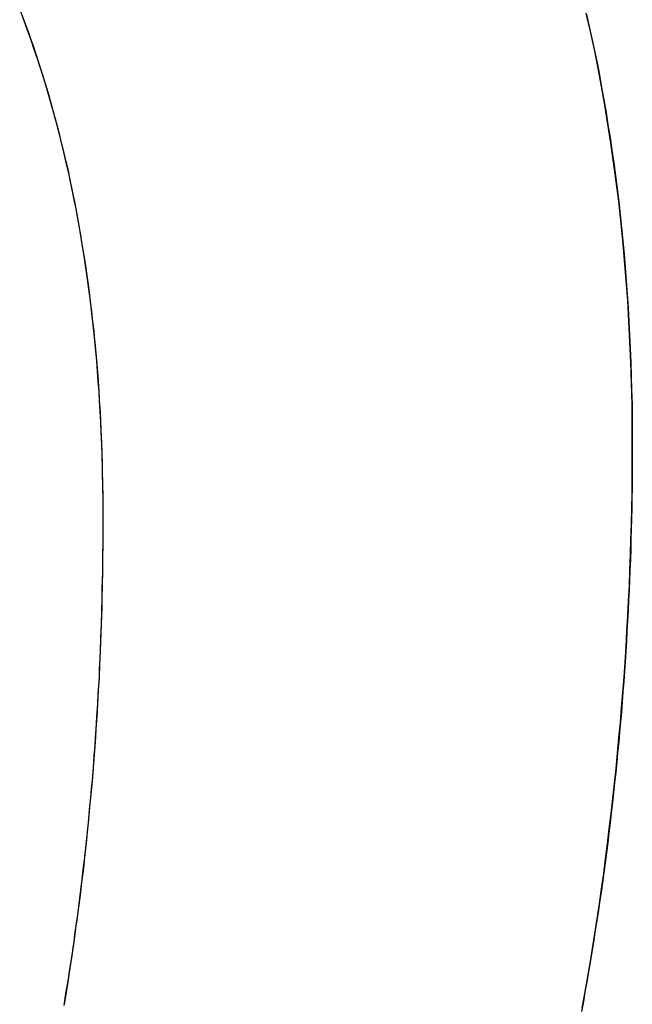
# Model space of a CAD drawing. Extents: x -4.4 to 4.4, y -6.1 to 5.8.
# Tile 84 of 157: x -1.5875 to -1.5646, y 3.495 to 3.5319. Entities that reach past the tile are written whole.
import ezdxf

# ---------------------------------------------------------------- set-up
doc = ezdxf.new("R2010")
doc.units = 0
doc.layers.get('0').update_dxf_attribs({"linetype": 'CONTINUOUS'})

# ---------------------------------------------------------------- blocks, each defined once
blk = doc.blocks.new('*U1')
for p, q in [((-1.56461, 3.515869, 5.3045), (-1.56461, 3.515869, 5.304)), ((-1.56461, 3.515869, 5.3045), (-1.56461, 3.515869, 5.304)), ((-1.584408, 3.513222, 5.3045), (-1.584408, 3.513222, 5.304)), ((-1.584408, 3.513222, 5.3045), (-1.584408, 3.513222, 5.304))]:
    blk.add_line(p, q)
for points in [[(-1.56632, 3.53205, 5.3045), (-1.56622, 3.5316, 5.3045), (-1.56612, 3.53115, 5.3045), (-1.56602, 3.53069, 5.3045), (-1.56593, 3.53024, 5.3045), (-1.56584, 3.52978, 5.3045), (-1.56576, 3.52931, 5.3045), (-1.56567, 3.52885, 5.3045), (-1.56559, 3.52838, 5.3045), (-1.56552, 3.52791, 5.3045), (-1.56544, 3.52744, 5.3045), (-1.56537, 3.52697, 5.3045), (-1.5653, 3.52649, 5.3045), (-1.56524, 3.52601, 5.3045), (-1.56518, 3.52553, 5.3045), (-1.56512, 3.52504, 5.3045), (-1.56506, 3.52455, 5.3045), (-1.56501, 3.52406, 5.3045), (-1.56496, 3.52357, 5.3045), (-1.56492, 3.52308, 5.3045), (-1.56488, 3.52258, 5.3045), (-1.56484, 3.52208, 5.3045), (-1.5648, 3.52157, 5.3045), (-1.56477, 3.52107, 5.3045), (-1.56474, 3.52056, 5.3045), (-1.56471, 3.52005, 5.3045), (-1.56469, 3.51954, 5.3045), (-1.56467, 3.51902, 5.3045), (-1.56465, 3.5185, 5.3045), (-1.56464, 3.51798, 5.3045), (-1.56462, 3.51746, 5.3045), (-1.56462, 3.51693, 5.3045), (-1.56461, 3.5164, 5.3045), (-1.56461, 3.51587, 5.3045)], [(-1.56461, 3.51587, 5.304), (-1.56461, 3.51667, 5.304), (-1.56462, 3.51746, 5.304), (-1.56464, 3.51825, 5.304), (-1.56467, 3.51903, 5.304), (-1.5647, 3.5198, 5.304), (-1.56474, 3.52057, 5.304), (-1.56478, 3.52134, 5.304), (-1.56484, 3.52209, 5.304), (-1.5649, 3.52284, 5.304), (-1.56497, 3.52359, 5.304), (-1.56504, 3.52433, 5.304), (-1.56512, 3.52506, 5.304), (-1.56521, 3.52579, 5.304), (-1.56531, 3.52652, 5.304), (-1.56541, 3.52723, 5.304), (-1.56552, 3.52794, 5.304), (-1.56564, 3.52865, 5.304), (-1.56576, 3.52935, 5.304), (-1.56589, 3.53004, 5.304), (-1.56603, 3.53073, 5.304), (-1.56618, 3.53141, 5.304), (-1.56633, 3.53209, 5.304)], [(-1.56461, 3.51587, 5.304), (-1.56461, 3.51667, 5.304), (-1.56462, 3.51746, 5.304), (-1.56464, 3.51825, 5.304), (-1.56467, 3.51903, 5.304), (-1.5647, 3.5198, 5.304), (-1.56474, 3.52057, 5.304), (-1.56478, 3.52134, 5.304), (-1.56484, 3.52209, 5.304), (-1.5649, 3.52284, 5.304), (-1.56497, 3.52359, 5.304), (-1.56504, 3.52433, 5.304), (-1.56512, 3.52506, 5.304), (-1.56521, 3.52579, 5.304), (-1.56531, 3.52652, 5.304), (-1.56541, 3.52723, 5.304), (-1.56552, 3.52794, 5.304), (-1.56564, 3.52865, 5.304), (-1.56576, 3.52935, 5.304), (-1.56589, 3.53004, 5.304), (-1.56603, 3.53073, 5.304), (-1.56618, 3.53141, 5.304), (-1.56633, 3.53209, 5.304)], [(-1.56632, 3.53205, 5.3045), (-1.56622, 3.5316, 5.3045), (-1.56612, 3.53115, 5.3045), (-1.56602, 3.53069, 5.3045), (-1.56593, 3.53024, 5.3045), (-1.56584, 3.52978, 5.3045), (-1.56576, 3.52931, 5.3045), (-1.56567, 3.52885, 5.3045), (-1.56559, 3.52838, 5.3045), (-1.56552, 3.52791, 5.3045), (-1.56544, 3.52744, 5.3045), (-1.56537, 3.52697, 5.3045), (-1.5653, 3.52649, 5.3045), (-1.56524, 3.52601, 5.3045), (-1.56518, 3.52553, 5.3045), (-1.56512, 3.52504, 5.3045), (-1.56506, 3.52455, 5.3045), (-1.56501, 3.52406, 5.3045), (-1.56496, 3.52357, 5.3045), (-1.56492, 3.52308, 5.3045), (-1.56488, 3.52258, 5.3045), (-1.56484, 3.52208, 5.3045), (-1.5648, 3.52157, 5.3045), (-1.56477, 3.52107, 5.3045), (-1.56474, 3.52056, 5.3045), (-1.56471, 3.52005, 5.3045), (-1.56469, 3.51954, 5.3045), (-1.56467, 3.51902, 5.3045), (-1.56465, 3.5185, 5.3045), (-1.56464, 3.51798, 5.3045), (-1.56462, 3.51746, 5.3045), (-1.56462, 3.51693, 5.3045), (-1.56461, 3.5164, 5.3045), (-1.56461, 3.51587, 5.3045)], [(-1.58441, 3.51322, 5.3045), (-1.58441, 3.51363, 5.3045), (-1.58441, 3.51403, 5.3045), (-1.58442, 3.51443, 5.3045), (-1.58443, 3.51483, 5.3045), (-1.58443, 3.51522, 5.3045), (-1.58445, 3.51562, 5.3045), (-1.58446, 3.51601, 5.3045), (-1.58448, 3.5164, 5.3045), (-1.58449, 3.51679, 5.3045), (-1.58451, 3.51717, 5.3045), (-1.58454, 3.51756, 5.3045), (-1.58456, 3.51794, 5.3045), (-1.58459, 3.51832, 5.3045), (-1.58462, 3.5187, 5.3045), (-1.58465, 3.51908, 5.3045), (-1.58468, 3.51945, 5.3045), (-1.58472, 3.51982, 5.3045), (-1.58475, 3.52019, 5.3045), (-1.58479, 3.52056, 5.3045), (-1.58483, 3.52093, 5.3045), (-1.58488, 3.52129, 5.3045), (-1.58492, 3.52165, 5.3045), (-1.58497, 3.52202, 5.3045), (-1.58502, 3.52237, 5.3045), (-1.58507, 3.52273, 5.3045), (-1.58513, 3.52309, 5.3045), (-1.58519, 3.52344, 5.3045), (-1.58524, 3.52379, 5.3045), (-1.5853, 3.52414, 5.3045), (-1.58537, 3.52449, 5.3045), (-1.58543, 3.52483, 5.3045), (-1.5855, 3.52517, 5.3045), (-1.58557, 3.52551, 5.3045), (-1.58564, 3.52585, 5.3045), (-1.58571, 3.52619, 5.3045), (-1.58579, 3.52653, 5.3045), (-1.58587, 3.52686, 5.3045), (-1.58595, 3.52719, 5.3045), (-1.58603, 3.52752, 5.3045), (-1.58611, 3.52785, 5.3045), (-1.5862, 3.52817, 5.3045), (-1.58629, 3.52849, 5.3045), (-1.58638, 3.52882, 5.3045), (-1.58647, 3.52913, 5.3045), (-1.58657, 3.52945, 5.3045), (-1.58666, 3.52977, 5.3045), (-1.58676, 3.53008, 5.3045), (-1.58687, 3.53039, 5.3045), (-1.58697, 3.5307, 5.3045), (-1.58707, 3.53101, 5.3045), (-1.58718, 3.53132, 5.3045), (-1.58729, 3.53162, 5.3045), (-1.5874, 3.53192, 5.3045)], [(-1.58441, 3.51322, 5.304), (-1.58441, 3.51383, 5.304), (-1.58442, 3.51443, 5.304), (-1.58443, 3.51503, 5.304), (-1.58445, 3.51562, 5.304), (-1.58447, 3.51621, 5.304), (-1.58449, 3.5168, 5.304), (-1.58453, 3.51738, 5.304), (-1.58456, 3.51795, 5.304), (-1.5846, 3.51852, 5.304), (-1.58465, 3.51909, 5.304), (-1.5847, 3.51965, 5.304), (-1.58476, 3.52021, 5.304), (-1.58482, 3.52076, 5.304), (-1.58488, 3.52131, 5.304), (-1.58495, 3.52186, 5.304), (-1.58503, 3.5224, 5.304), (-1.58511, 3.52293, 5.304), (-1.58519, 3.52346, 5.304), (-1.58528, 3.52399, 5.304), (-1.58537, 3.52451, 5.304), (-1.58547, 3.52503, 5.304), (-1.58558, 3.52554, 5.304), (-1.58568, 3.52605, 5.304), (-1.5858, 3.52656, 5.304), (-1.58592, 3.52706, 5.304), (-1.58604, 3.52755, 5.304), (-1.58617, 3.52804, 5.304), (-1.5863, 3.52853, 5.304), (-1.58644, 3.52901, 5.304), (-1.58658, 3.52949, 5.304), (-1.58673, 3.52996, 5.304), (-1.58688, 3.53043, 5.304), (-1.58703, 3.5309, 5.304), (-1.5872, 3.53136, 5.304), (-1.58736, 3.53181, 5.304), (-1.58753, 3.53226, 5.304)], [(-1.58441, 3.51322, 5.304), (-1.58441, 3.51383, 5.304), (-1.58442, 3.51443, 5.304), (-1.58443, 3.51503, 5.304), (-1.58445, 3.51562, 5.304), (-1.58447, 3.51621, 5.304), (-1.58449, 3.5168, 5.304), (-1.58453, 3.51738, 5.304), (-1.58456, 3.51795, 5.304), (-1.5846, 3.51852, 5.304), (-1.58465, 3.51909, 5.304), (-1.5847, 3.51965, 5.304), (-1.58476, 3.52021, 5.304), (-1.58482, 3.52076, 5.304), (-1.58488, 3.52131, 5.304), (-1.58495, 3.52186, 5.304), (-1.58503, 3.5224, 5.304), (-1.58511, 3.52293, 5.304), (-1.58519, 3.52346, 5.304), (-1.58528, 3.52399, 5.304), (-1.58537, 3.52451, 5.304), (-1.58547, 3.52503, 5.304), (-1.58558, 3.52554, 5.304), (-1.58568, 3.52605, 5.304), (-1.5858, 3.52656, 5.304), (-1.58592, 3.52706, 5.304), (-1.58604, 3.52755, 5.304), (-1.58617, 3.52804, 5.304), (-1.5863, 3.52853, 5.304), (-1.58644, 3.52901, 5.304), (-1.58658, 3.52949, 5.304), (-1.58673, 3.52996, 5.304), (-1.58688, 3.53043, 5.304), (-1.58703, 3.5309, 5.304), (-1.5872, 3.53136, 5.304), (-1.58736, 3.53181, 5.304), (-1.58753, 3.53226, 5.304)], [(-1.58441, 3.51322, 5.3045), (-1.58441, 3.51363, 5.3045), (-1.58441, 3.51403, 5.3045), (-1.58442, 3.51443, 5.3045), (-1.58443, 3.51483, 5.3045), (-1.58443, 3.51522, 5.3045), (-1.58445, 3.51562, 5.3045), (-1.58446, 3.51601, 5.3045), (-1.58448, 3.5164, 5.3045), (-1.58449, 3.51679, 5.3045), (-1.58451, 3.51717, 5.3045), (-1.58454, 3.51756, 5.3045), (-1.58456, 3.51794, 5.3045), (-1.58459, 3.51832, 5.3045), (-1.58462, 3.5187, 5.3045), (-1.58465, 3.51908, 5.3045), (-1.58468, 3.51945, 5.3045), (-1.58472, 3.51982, 5.3045), (-1.58475, 3.52019, 5.3045), (-1.58479, 3.52056, 5.3045), (-1.58483, 3.52093, 5.3045), (-1.58488, 3.52129, 5.3045), (-1.58492, 3.52165, 5.3045), (-1.58497, 3.52202, 5.3045), (-1.58502, 3.52237, 5.3045), (-1.58507, 3.52273, 5.3045), (-1.58513, 3.52309, 5.3045), (-1.58519, 3.52344, 5.3045), (-1.58524, 3.52379, 5.3045), (-1.5853, 3.52414, 5.3045), (-1.58537, 3.52449, 5.3045), (-1.58543, 3.52483, 5.3045), (-1.5855, 3.52517, 5.3045), (-1.58557, 3.52551, 5.3045), (-1.58564, 3.52585, 5.3045), (-1.58571, 3.52619, 5.3045), (-1.58579, 3.52653, 5.3045), (-1.58587, 3.52686, 5.3045), (-1.58595, 3.52719, 5.3045), (-1.58603, 3.52752, 5.3045), (-1.58611, 3.52785, 5.3045), (-1.5862, 3.52817, 5.3045), (-1.58629, 3.52849, 5.3045), (-1.58638, 3.52882, 5.3045), (-1.58647, 3.52913, 5.3045), (-1.58657, 3.52945, 5.3045), (-1.58666, 3.52977, 5.3045), (-1.58676, 3.53008, 5.3045), (-1.58687, 3.53039, 5.3045), (-1.58697, 3.5307, 5.3045), (-1.58707, 3.53101, 5.3045), (-1.58718, 3.53132, 5.3045), (-1.58729, 3.53162, 5.3045), (-1.5874, 3.53192, 5.3045)], [(-1.56461, 3.51587, 5.3045), (-1.56461, 3.51548, 5.3045), (-1.56461, 3.5151, 5.3045), (-1.56462, 3.51471, 5.3045), (-1.56462, 3.51433, 5.3045), (-1.56463, 3.51394, 5.3045), (-1.56463, 3.51356, 5.3045), (-1.56464, 3.51318, 5.3045), (-1.56465, 3.51279, 5.3045), (-1.56466, 3.51241, 5.3045), (-1.56467, 3.51203, 5.3045), (-1.56468, 3.51164, 5.3045), (-1.5647, 3.51126, 5.3045), (-1.56471, 3.51088, 5.3045), (-1.56473, 3.5105, 5.3045), (-1.56475, 3.51012, 5.3045), (-1.56477, 3.50974, 5.3045), (-1.56479, 3.50935, 5.3045), (-1.56481, 3.50897, 5.3045), (-1.56483, 3.50859, 5.3045), (-1.56485, 3.50821, 5.3045), (-1.56488, 3.50783, 5.3045), (-1.5649, 3.50745, 5.3045), (-1.56493, 3.50708, 5.3045), (-1.56496, 3.5067, 5.3045), (-1.56499, 3.50632, 5.3045), (-1.56502, 3.50594, 5.3045), (-1.56505, 3.50556, 5.3045), (-1.56509, 3.50518, 5.3045), (-1.56512, 3.50481, 5.3045), (-1.56516, 3.50443, 5.3045), (-1.56519, 3.50405, 5.3045), (-1.56523, 3.50368, 5.3045), (-1.56527, 3.5033, 5.3045), (-1.56531, 3.50292, 5.3045), (-1.56535, 3.50255, 5.3045), (-1.5654, 3.50217, 5.3045), (-1.56544, 3.5018, 5.3045), (-1.56549, 3.50142, 5.3045), (-1.56553, 3.50105, 5.3045), (-1.56558, 3.50067, 5.3045), (-1.56563, 3.5003, 5.3045), (-1.56568, 3.49993, 5.3045), (-1.56573, 3.49955, 5.3045), (-1.56578, 3.49918, 5.3045), (-1.56584, 3.49881, 5.3045), (-1.56589, 3.49844, 5.3045), (-1.56595, 3.49806, 5.3045), (-1.56601, 3.49769, 5.3045), (-1.56606, 3.49732, 5.3045), (-1.56612, 3.49695, 5.3045), (-1.56619, 3.49658, 5.3045), (-1.56625, 3.49621, 5.3045), (-1.56631, 3.49584, 5.3045), (-1.56638, 3.49547, 5.3045), (-1.56644, 3.4951, 5.3045), (-1.56651, 3.49473, 5.3045)], [(-1.56649, 3.49486, 5.304), (-1.56639, 3.49541, 5.304), (-1.56629, 3.49597, 5.304), (-1.56619, 3.49653, 5.304), (-1.5661, 3.49709, 5.304), (-1.56601, 3.49764, 5.304), (-1.56593, 3.4982, 5.304), (-1.56584, 3.49876, 5.304), (-1.56576, 3.49932, 5.304), (-1.56568, 3.49989, 5.304), (-1.56561, 3.50045, 5.304), (-1.56554, 3.50101, 5.304), (-1.56547, 3.50157, 5.304), (-1.5654, 3.50214, 5.304), (-1.56534, 3.5027, 5.304), (-1.56527, 3.50327, 5.304), (-1.56521, 3.50383, 5.304), (-1.56516, 3.5044, 5.304), (-1.56511, 3.50497, 5.304), (-1.56505, 3.50554, 5.304), (-1.56501, 3.5061, 5.304), (-1.56496, 3.50667, 5.304), (-1.56492, 3.50724, 5.304), (-1.56488, 3.50781, 5.304), (-1.56484, 3.50838, 5.304), (-1.56481, 3.50896, 5.304), (-1.56478, 3.50953, 5.304), (-1.56475, 3.5101, 5.304), (-1.56472, 3.51068, 5.304), (-1.5647, 3.51125, 5.304), (-1.56468, 3.51183, 5.304), (-1.56466, 3.5124, 5.304), (-1.56464, 3.51298, 5.304), (-1.56463, 3.51355, 5.304), (-1.56462, 3.51413, 5.304), (-1.56462, 3.51471, 5.304), (-1.56461, 3.51529, 5.304), (-1.56461, 3.51587, 5.304)], [(-1.56649, 3.49486, 5.304), (-1.56639, 3.49541, 5.304), (-1.56629, 3.49597, 5.304), (-1.56619, 3.49653, 5.304), (-1.5661, 3.49709, 5.304), (-1.56601, 3.49764, 5.304), (-1.56593, 3.4982, 5.304), (-1.56584, 3.49876, 5.304), (-1.56576, 3.49932, 5.304), (-1.56568, 3.49989, 5.304), (-1.56561, 3.50045, 5.304), (-1.56554, 3.50101, 5.304), (-1.56547, 3.50157, 5.304), (-1.5654, 3.50214, 5.304), (-1.56534, 3.5027, 5.304), (-1.56527, 3.50327, 5.304), (-1.56521, 3.50383, 5.304), (-1.56516, 3.5044, 5.304), (-1.56511, 3.50497, 5.304), (-1.56505, 3.50554, 5.304), (-1.56501, 3.5061, 5.304), (-1.56496, 3.50667, 5.304), (-1.56492, 3.50724, 5.304), (-1.56488, 3.50781, 5.304), (-1.56484, 3.50838, 5.304), (-1.56481, 3.50896, 5.304), (-1.56478, 3.50953, 5.304), (-1.56475, 3.5101, 5.304), (-1.56472, 3.51068, 5.304), (-1.5647, 3.51125, 5.304), (-1.56468, 3.51183, 5.304), (-1.56466, 3.5124, 5.304), (-1.56464, 3.51298, 5.304), (-1.56463, 3.51355, 5.304), (-1.56462, 3.51413, 5.304), (-1.56462, 3.51471, 5.304), (-1.56461, 3.51529, 5.304), (-1.56461, 3.51587, 5.304)], [(-1.56461, 3.51587, 5.3045), (-1.56461, 3.51548, 5.3045), (-1.56461, 3.5151, 5.3045), (-1.56462, 3.51471, 5.3045), (-1.56462, 3.51433, 5.3045), (-1.56463, 3.51394, 5.3045), (-1.56463, 3.51356, 5.3045), (-1.56464, 3.51318, 5.3045), (-1.56465, 3.51279, 5.3045), (-1.56466, 3.51241, 5.3045), (-1.56467, 3.51203, 5.3045), (-1.56468, 3.51164, 5.3045), (-1.5647, 3.51126, 5.3045), (-1.56471, 3.51088, 5.3045), (-1.56473, 3.5105, 5.3045), (-1.56475, 3.51012, 5.3045), (-1.56477, 3.50974, 5.3045), (-1.56479, 3.50935, 5.3045), (-1.56481, 3.50897, 5.3045), (-1.56483, 3.50859, 5.3045), (-1.56485, 3.50821, 5.3045), (-1.56488, 3.50783, 5.3045), (-1.5649, 3.50745, 5.3045), (-1.56493, 3.50708, 5.3045), (-1.56496, 3.5067, 5.3045), (-1.56499, 3.50632, 5.3045), (-1.56502, 3.50594, 5.3045), (-1.56505, 3.50556, 5.3045), (-1.56509, 3.50518, 5.3045), (-1.56512, 3.50481, 5.3045), (-1.56516, 3.50443, 5.3045), (-1.56519, 3.50405, 5.3045), (-1.56523, 3.50368, 5.3045), (-1.56527, 3.5033, 5.3045), (-1.56531, 3.50292, 5.3045), (-1.56535, 3.50255, 5.3045), (-1.5654, 3.50217, 5.3045), (-1.56544, 3.5018, 5.3045), (-1.56549, 3.50142, 5.3045), (-1.56553, 3.50105, 5.3045), (-1.56558, 3.50067, 5.3045), (-1.56563, 3.5003, 5.3045), (-1.56568, 3.49993, 5.3045), (-1.56573, 3.49955, 5.3045), (-1.56578, 3.49918, 5.3045), (-1.56584, 3.49881, 5.3045), (-1.56589, 3.49844, 5.3045), (-1.56595, 3.49806, 5.3045), (-1.56601, 3.49769, 5.3045), (-1.56606, 3.49732, 5.3045), (-1.56612, 3.49695, 5.3045), (-1.56619, 3.49658, 5.3045), (-1.56625, 3.49621, 5.3045), (-1.56631, 3.49584, 5.3045), (-1.56638, 3.49547, 5.3045), (-1.56644, 3.4951, 5.3045), (-1.56651, 3.49473, 5.3045)], [(-1.58586, 3.49499, 5.3045), (-1.58581, 3.49529, 5.3045), (-1.58576, 3.4956, 5.3045), (-1.58571, 3.4959, 5.3045), (-1.58567, 3.4962, 5.3045), (-1.58562, 3.49651, 5.3045), (-1.58557, 3.49682, 5.3045), (-1.58553, 3.49712, 5.3045), (-1.58548, 3.49743, 5.3045), (-1.58544, 3.49774, 5.3045), (-1.5854, 3.49804, 5.3045), (-1.58536, 3.49835, 5.3045), (-1.58532, 3.49866, 5.3045), (-1.58528, 3.49897, 5.3045), (-1.58524, 3.49928, 5.3045), (-1.5852, 3.49959, 5.3045), (-1.58516, 3.49991, 5.3045), (-1.58512, 3.50022, 5.3045), (-1.58509, 3.50053, 5.3045), (-1.58505, 3.50084, 5.3045), (-1.58502, 3.50116, 5.3045), (-1.58499, 3.50147, 5.3045), (-1.58496, 3.50179, 5.3045), (-1.58493, 3.50211, 5.3045), (-1.5849, 3.50242, 5.3045), (-1.58487, 3.50274, 5.3045), (-1.58484, 3.50306, 5.3045), (-1.58481, 3.50338, 5.3045), (-1.58478, 3.5037, 5.3045), (-1.58476, 3.50402, 5.3045), (-1.58473, 3.50434, 5.3045), (-1.58471, 3.50466, 5.3045), (-1.58469, 3.50498, 5.3045), (-1.58467, 3.5053, 5.3045), (-1.58465, 3.50562, 5.3045), (-1.58462, 3.50595, 5.3045), (-1.58461, 3.50627, 5.3045), (-1.58459, 3.5066, 5.3045), (-1.58457, 3.50692, 5.3045), (-1.58455, 3.50725, 5.3045), (-1.58454, 3.50757, 5.3045), (-1.58452, 3.5079, 5.3045), (-1.58451, 3.50823, 5.3045), (-1.5845, 3.50856, 5.3045), (-1.58448, 3.50889, 5.3045), (-1.58447, 3.50922, 5.3045), (-1.58446, 3.50955, 5.3045), (-1.58445, 3.50988, 5.3045), (-1.58444, 3.51021, 5.3045), (-1.58444, 3.51054, 5.3045), (-1.58443, 3.51087, 5.3045), (-1.58442, 3.51121, 5.3045), (-1.58442, 3.51154, 5.3045), (-1.58442, 3.51188, 5.3045), (-1.58441, 3.51221, 5.3045), (-1.58441, 3.51255, 5.3045), (-1.58441, 3.51288, 5.3045), (-1.58441, 3.51322, 5.3045)], [(-1.58587, 3.49495, 5.304), (-1.5858, 3.4954, 5.304), (-1.58572, 3.49586, 5.304), (-1.58565, 3.49632, 5.304), (-1.58558, 3.49677, 5.304), (-1.58551, 3.49724, 5.304), (-1.58545, 3.4977, 5.304), (-1.58538, 3.49816, 5.304), (-1.58532, 3.49863, 5.304), (-1.58526, 3.49909, 5.304), (-1.5852, 3.49956, 5.304), (-1.58515, 3.50003, 5.304), (-1.58509, 3.5005, 5.304), (-1.58504, 3.50097, 5.304), (-1.58499, 3.50144, 5.304), (-1.58494, 3.50192, 5.304), (-1.5849, 3.50239, 5.304), (-1.58485, 3.50287, 5.304), (-1.58481, 3.50335, 5.304), (-1.58477, 3.50383, 5.304), (-1.58474, 3.50431, 5.304), (-1.5847, 3.5048, 5.304), (-1.58467, 3.50528, 5.304), (-1.58464, 3.50577, 5.304), (-1.58461, 3.50625, 5.304), (-1.58458, 3.50674, 5.304), (-1.58455, 3.50723, 5.304), (-1.58453, 3.50772, 5.304), (-1.58451, 3.50822, 5.304), (-1.58449, 3.50871, 5.304), (-1.58447, 3.50921, 5.304), (-1.58446, 3.5097, 5.304), (-1.58444, 3.5102, 5.304), (-1.58443, 3.5107, 5.304), (-1.58442, 3.5112, 5.304), (-1.58442, 3.51171, 5.304), (-1.58441, 3.51221, 5.304), (-1.58441, 3.51272, 5.304), (-1.58441, 3.51322, 5.304)], [(-1.58587, 3.49495, 5.304), (-1.5858, 3.4954, 5.304), (-1.58572, 3.49586, 5.304), (-1.58565, 3.49632, 5.304), (-1.58558, 3.49677, 5.304), (-1.58551, 3.49724, 5.304), (-1.58545, 3.4977, 5.304), (-1.58538, 3.49816, 5.304), (-1.58532, 3.49863, 5.304), (-1.58526, 3.49909, 5.304), (-1.5852, 3.49956, 5.304), (-1.58515, 3.50003, 5.304), (-1.58509, 3.5005, 5.304), (-1.58504, 3.50097, 5.304), (-1.58499, 3.50144, 5.304), (-1.58494, 3.50192, 5.304), (-1.5849, 3.50239, 5.304), (-1.58485, 3.50287, 5.304), (-1.58481, 3.50335, 5.304), (-1.58477, 3.50383, 5.304), (-1.58474, 3.50431, 5.304), (-1.5847, 3.5048, 5.304), (-1.58467, 3.50528, 5.304), (-1.58464, 3.50577, 5.304), (-1.58461, 3.50625, 5.304), (-1.58458, 3.50674, 5.304), (-1.58455, 3.50723, 5.304), (-1.58453, 3.50772, 5.304), (-1.58451, 3.50822, 5.304), (-1.58449, 3.50871, 5.304), (-1.58447, 3.50921, 5.304), (-1.58446, 3.5097, 5.304), (-1.58444, 3.5102, 5.304), (-1.58443, 3.5107, 5.304), (-1.58442, 3.5112, 5.304), (-1.58442, 3.51171, 5.304), (-1.58441, 3.51221, 5.304), (-1.58441, 3.51272, 5.304), (-1.58441, 3.51322, 5.304)], [(-1.58586, 3.49499, 5.3045), (-1.58581, 3.49529, 5.3045), (-1.58576, 3.4956, 5.3045), (-1.58571, 3.4959, 5.3045), (-1.58567, 3.4962, 5.3045), (-1.58562, 3.49651, 5.3045), (-1.58557, 3.49682, 5.3045), (-1.58553, 3.49712, 5.3045), (-1.58548, 3.49743, 5.3045), (-1.58544, 3.49774, 5.3045), (-1.5854, 3.49804, 5.3045), (-1.58536, 3.49835, 5.3045), (-1.58532, 3.49866, 5.3045), (-1.58528, 3.49897, 5.3045), (-1.58524, 3.49928, 5.3045), (-1.5852, 3.49959, 5.3045), (-1.58516, 3.49991, 5.3045), (-1.58512, 3.50022, 5.3045), (-1.58509, 3.50053, 5.3045), (-1.58505, 3.50084, 5.3045), (-1.58502, 3.50116, 5.3045), (-1.58499, 3.50147, 5.3045), (-1.58496, 3.50179, 5.3045), (-1.58493, 3.50211, 5.3045), (-1.5849, 3.50242, 5.3045), (-1.58487, 3.50274, 5.3045), (-1.58484, 3.50306, 5.3045), (-1.58481, 3.50338, 5.3045), (-1.58478, 3.5037, 5.3045), (-1.58476, 3.50402, 5.3045), (-1.58473, 3.50434, 5.3045), (-1.58471, 3.50466, 5.3045), (-1.58469, 3.50498, 5.3045), (-1.58467, 3.5053, 5.3045), (-1.58465, 3.50562, 5.3045), (-1.58462, 3.50595, 5.3045), (-1.58461, 3.50627, 5.3045), (-1.58459, 3.5066, 5.3045), (-1.58457, 3.50692, 5.3045), (-1.58455, 3.50725, 5.3045), (-1.58454, 3.50757, 5.3045), (-1.58452, 3.5079, 5.3045), (-1.58451, 3.50823, 5.3045), (-1.5845, 3.50856, 5.3045), (-1.58448, 3.50889, 5.3045), (-1.58447, 3.50922, 5.3045), (-1.58446, 3.50955, 5.3045), (-1.58445, 3.50988, 5.3045), (-1.58444, 3.51021, 5.3045), (-1.58444, 3.51054, 5.3045), (-1.58443, 3.51087, 5.3045), (-1.58442, 3.51121, 5.3045), (-1.58442, 3.51154, 5.3045), (-1.58442, 3.51188, 5.3045), (-1.58441, 3.51221, 5.3045), (-1.58441, 3.51255, 5.3045), (-1.58441, 3.51288, 5.3045), (-1.58441, 3.51322, 5.3045)]]:
    blk.add_polyline3d(points)

msp = doc.modelspace()

# ---------------------------------------------------------------- block references
msp.add_blockref('*U1', (0, 0))

doc.saveas('drawing.dxf')
